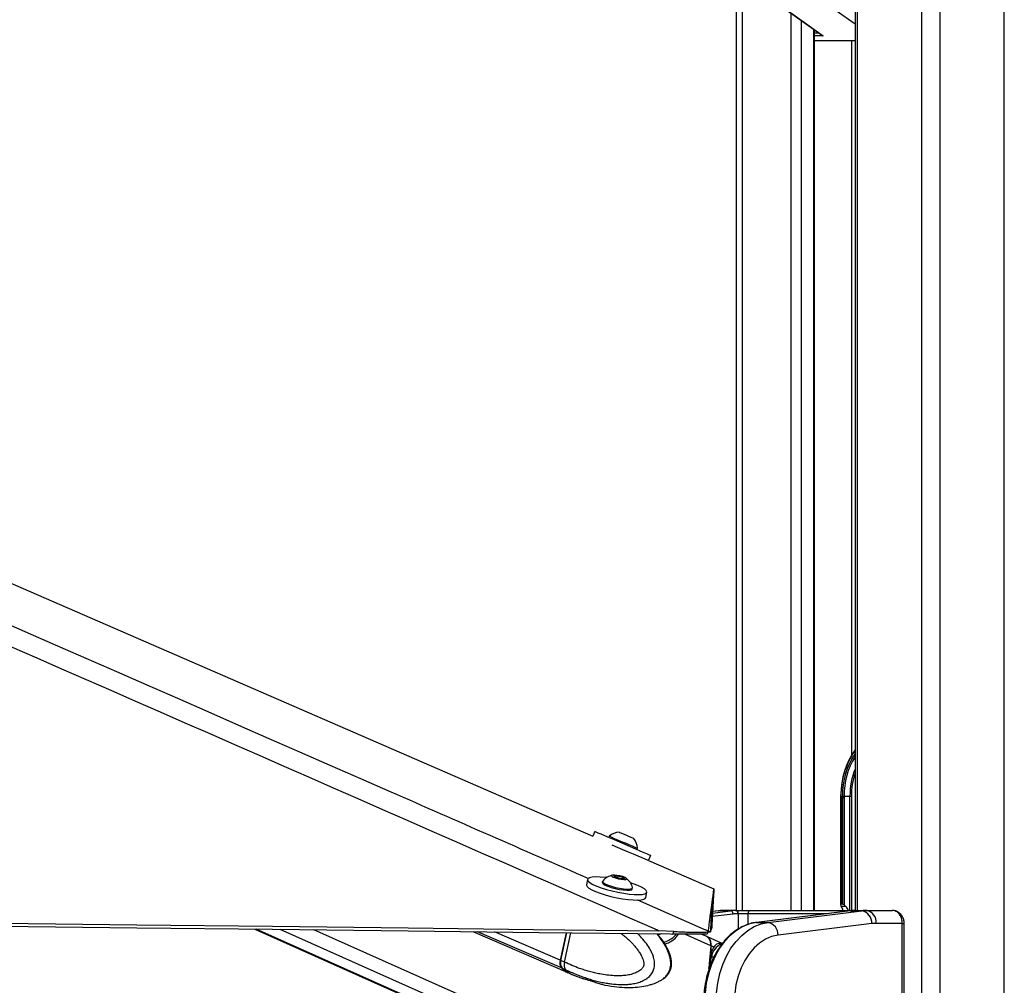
# Paper-space layout '3M DUO Surface Plate' of a CAD drawing. Header units: millimetres. Extents: x 10 to 10348, y 20 to 7979.
# Tile 31 of 117: x 3321 to 3626, y 3153 to 3452. Entities that reach past the tile are written whole.
import ezdxf

# ---------------------------------------------------------------- set-up
doc = ezdxf.new("R2010")
doc.units = ezdxf.units.MM
doc.layers.add('COMPONENT_GEOMETRY', color=7, linetype='Continuous')
doc.styles.add('SLDTEXTSTYLE0', font='TXT', dxfattribs={"width": 0.75})
doc.dimstyles.new('SLDDIMSTYLE0', dxfattribs={"dimtxt": 75, "dimasz": 3.302, "dimexe": 0, "dimexo": 0.0625, "dimgap": 18.75, "dimtad": 0, "dimtih": 1, "dimtoh": 1, "dimdec": 1, "dimrnd": 1e-09, "dimzin": 12, "dimdsep": 46, "dimtxsty": 'SLDTEXTSTYLE0', "dimsah": 1, "dimcen": 0.09, "dimadec": 0, "dimazin": 3, "dimtfac": 1, "dimtdec": 1, "dimtofl": 0, "dimtmove": 0, "dimatfit": 3, "dimfxl": 1, "dimfrac": 2, "dimtolj": 1, "dimtzin": 12, "dimarcsym": 0})

# ---------------------------------------------------------------- blocks, each defined once
blk = doc.blocks.new('_D_14')
at = {"layer": 'COMPONENT_GEOMETRY', "color": 7}
for p, q in [((3604.47, 3861.9), (417.28, 3861.9)), ((420.45, 3861.9), (420.45, 2461.18)), ((420.45, 941.4), (420.45, 2342.12)), ((3455.96, 941.4), (417.28, 941.4))]:
    blk.add_line(p, q, dxfattribs=at)
for points in [[(420.45, 3861.9), (419.94, 3858.6), (420.96, 3858.6)], [(420.45, 941.4), (420.96, 944.7), (419.94, 944.7)]]:
    blk.add_solid(points, dxfattribs=at)
at = {"layer": 'COMPONENT_GEOMETRY', "color": 7, "insert": (268.06, 2438.8), "char_height": 75, "attachment_point": 1, "style": 'SLDTEXTSTYLE0'}
blk.add_mtext('2920.5', dxfattribs=at)

psp = doc.layouts.new('3M DUO Surface Plate')

# ---------------------------------------------------------------- linework, layer by layer
at = {"color": 8, "linetype": 'Continuous', "lineweight": 25}
for p, q in [((3600.2, 977.9), (3600.2, 3851.9)), ((3605.74, 3851.9), (3605.74, 977.9)), ((3625.72, 977.9), (3625.72, 3851.9)), ((3580.15, 3761.9), (3580.15, 3176.43)), ((3544.46, 3499.81), (3544.46, 3176.43)), ((3579.46, 3451.03), (3564.92, 3461.4)), ((3559.7, 3176.43), (3559.7, 3454.43)), ((3562.78, 3452.23), (3562.78, 3176.43)), ((3566.68, 3176.43), (3566.68, 3449.45)), ((3566.89, 3448.37), (3568.19, 3448.37)), ((3569.59, 3447.48), (3566.89, 3447.48)), ((3566.89, 3446.01), (3579.46, 3446.01)), ((3578.52, 3224.78), (3578.52, 3445.9)), ((3575.11, 3211.9), (3574.97, 3211.9)), ((3577.9, 3176.43), (3577.9, 3211.9)), ((3578.34, 3211.9), (3578.34, 3176.43)), ((3535.31, 3175.64), (3540.92, 3176.34)), ((3537.39, 3176.34), (3535.33, 3176.08)), ((3537.14, 3176.32), (3537.39, 3176.34)), ((3579.45, 3176.43), (3579.48, 3176.43)), ((3541.69, 3175.34), (3535.24, 3174.54)), ((3543.31, 3170.7), (3543.31, 3175.43)), ((3546.28, 3175.43), (3546.28, 3172.1)), ((3570.7, 3175.43), (3546.28, 3175.43)), ((3514.02, 3117.03), (3393.96, 3170.66)), ((3521.22, 3117.03), (3401.34, 3170.57)), ((3524.66, 3120.05), (3411.83, 3170.45)), ((3488.5, 3158.65), (3462.51, 3169.86)), ((3488.1, 3161), (3467.72, 3169.8)), ((3534.03, 3170.08), (3534.65, 3169.81)), ((3594.11, 3172.43), (3594.7, 3172.43)), ((3488.3, 3160.92), (3490.17, 3169.53)), ((3534.81, 3165.5), (3526.71, 3169.11)), ((3534.19, 3167.88), (3534.14, 3167.89)), ((3534.17, 3158.48), (3534.95, 3161.96))]:
    psp.add_line(p, q, dxfattribs=at)
at = {"color": 7, "linetype": 'Continuous', "lineweight": 25}
for p, q in [((3579.46, 3761.9), (3579.46, 3176.43)), ((3542.78, 3176.43), (3542.78, 3504.63)), ((3549.81, 3461.48), (3569.07, 3447.74)), ((3550.07, 3461.4), (3569.59, 3447.48)), ((3566.89, 3176.43), (3566.89, 3449.3)), ((3579.46, 3445.9), (3566.89, 3445.9)), ((3574.97, 3212.29), (3574.97, 3211.9)), ((3574.97, 3211.9), (3574.97, 3178.25)), ((3575.11, 3211.9), (3575.11, 3178.4)), ((3575.58, 3211.47), (3575.58, 3211.9)), ((3575.58, 3211.9), (3576.1, 3211.9)), ((3575.58, 3178.4), (3575.58, 3211.47)), ((3576.08, 3178.13), (3576.08, 3211.47)), ((3576.1, 3211.9), (3577.9, 3211.9)), ((3576.14, 3210.91), (3576.14, 3178.07)), ((3577.9, 3211.9), (3578.34, 3211.9)), ((3498.89, 3200.91), (3498.25, 3199.42)), ((3503.32, 3199.43), (3503.17, 3199.09)), ((3510.79, 3198.81), (3510.8, 3198.81)), ((3511.91, 3195.36), (3512.05, 3195.7)), ((3512.04, 3195.7), (3512.05, 3195.7)), ((3515.5, 3191.93), (3516.18, 3193.52)), ((3515.5, 3191.93), (3535.76, 3183.13)), ((3496.62, 3186.07), (3496.25, 3184.4)), ((3501.24, 3185.45), (3501.16, 3185.09)), ((3504.79, 3187.17), (3506.11, 3187.12)), ((3505.06, 3186.75), (3504.79, 3187.17)), ((3506.64, 3186.3), (3505.06, 3186.75)), ((3505.97, 3186.49), (3506.11, 3187.12)), ((3506.11, 3187.12), (3507.69, 3186.66)), ((3507.96, 3186.25), (3506.64, 3186.3)), ((3507.6, 3186.26), (3507.69, 3186.66)), ((3507.69, 3186.66), (3507.96, 3186.25)), ((3499.97, 3181.96), (3499.97, 3181.95)), ((3510.45, 3183.07), (3510.52, 3183.43)), ((3514.63, 3180.41), (3514.99, 3182.09)), ((3510.22, 3179.69), (3510.23, 3179.73)), ((3537.14, 3176.32), (3535.33, 3176.1)), ((3540.92, 3176.34), (3537.39, 3176.34)), ((3542.47, 3176.43), (3538.93, 3176.43)), ((3542.47, 3176.43), (3542.6, 3176.43)), ((3542.6, 3176.43), (3547.06, 3176.43)), ((3547.06, 3176.43), (3579.48, 3176.43)), ((3577.99, 3176.33), (3548.93, 3172.74)), ((3578.05, 3176.34), (3548.99, 3172.74)), ((3552.53, 3172.74), (3581.58, 3176.34)), ((3575.2, 3177.78), (3575.1, 3177.92)), ((3575.58, 3178.4), (3575.11, 3178.4)), ((3575.2, 3177.78), (3576.5, 3177.78)), ((3576.14, 3178.07), (3576.5, 3177.78)), ((3577.99, 3176.33), (3578.05, 3176.34)), ((3578.05, 3176.34), (3581.58, 3176.34)), ((3579.48, 3176.43), (3579.59, 3176.43)), ((3579.59, 3176.43), (3583.12, 3176.43)), ((3583.12, 3176.43), (3591.06, 3176.43)), ((3543.31, 3175.43), (3543.17, 3175.43)), ((3546.28, 3175.43), (3543.31, 3175.43)), ((3393.53, 3170.66), (3513.24, 3117.19)), ((3461.02, 3169.88), (3490.43, 3157.18)), ((3523.36, 3169.93), (3518.72, 3170.12)), ((3523.02, 3169.14), (3523.36, 3169.93)), ((3533.97, 3169.9), (3533.63, 3169.11)), ((3534.03, 3170.08), (3533.97, 3169.9)), ((3534.64, 3169.8), (3535.04, 3170.72)), ((3534.65, 3169.81), (3534.64, 3169.8)), ((3548.93, 3172.74), (3548.99, 3172.74)), ((3548.99, 3172.74), (3552.53, 3172.74)), ((3584.66, 3172.35), (3555.6, 3168.76)), ((3594.11, 3172.43), (3585.95, 3172.43)), ((3594.11, 3090.43), (3594.11, 3172.43)), ((3594.7, 3090.43), (3594.7, 3172.43)), ((3489.95, 3169.54), (3488.1, 3161)), ((3490.08, 3169.54), (3488.22, 3160.98)), ((3489.45, 3160.42), (3491.42, 3169.52)), ((3522.15, 3169.16), (3523.02, 3169.14)), ((3533.5, 3168.36), (3531.81, 3169.11)), ((3533.71, 3168.26), (3533.69, 3168.26)), ((3538.27, 3166.19), (3533.76, 3168.24)), ((3535.73, 3165.08), (3534.91, 3165.45)), ((3537.36, 3166.21), (3538.34, 3166.18)), ((3489.45, 3160.42), (3488.3, 3160.92)), ((3534.65, 3161.97), (3534.95, 3161.96)), ((3488.7, 3158.56), (3489.79, 3158.09)), ((3489.45, 3160.42), (3489.45, 3160.42)), ((3489.79, 3158.09), (3489.85, 3158.06)), ((3490.64, 3157.1), (3491.79, 3156.6)), ((3491.72, 3156.63), (3495.34, 3155.26)), ((3495.12, 3155.32), (3495.09, 3155.35))]:
    psp.add_line(p, q, dxfattribs=at)
at = {"color": 7, "linetype": 'Continuous', "lineweight": 25, "flags": 128}
for points in [[(2393.31, 3679.52), (2525.11, 3622.26), (2854.52, 3479.13), (3266.29, 3300.21), (3498.25, 3199.42)], [(3498.89, 3200.91), (3498.91, 3200.9), (3499.2, 3200.79), (3499.81, 3200.53), (3500.71, 3200.14), (3501.87, 3199.65), (3503.26, 3199.06), (3504.8, 3198.4), (3506.46, 3197.69), (3508.15, 3196.97), (3509.82, 3196.25)], [(3506.43, 3200.68), (3506.54, 3200.64), (3506.95, 3200.46), (3507.62, 3200.17), (3508.44, 3199.82), (3509.28, 3199.46), (3510.03, 3199.14), (3510.56, 3198.92), (3510.79, 3198.81)], [(3503.32, 3199.43), (3503.32, 3199.43), (3503.55, 3199.34), (3504.08, 3199.11), (3504.88, 3198.77), (3505.89, 3198.34), (3507.03, 3197.85), (3508.22, 3197.34), (3509.37, 3196.85), (3510.39, 3196.41), (3511.22, 3196.06), (3511.78, 3195.82), (3512.04, 3195.7)], [(3504.12, 3196.78), (3505.77, 3196.08), (3507.46, 3195.36), (3509.13, 3194.64)], [(3509.13, 3194.64), (3510.71, 3193.97), (3512.15, 3193.35), (3513.38, 3192.82), (3514.36, 3192.4), (3515.05, 3192.1), (3515.27, 3192.01)], [(3509.82, 3196.25), (3511.4, 3195.57), (3512.83, 3194.96), (3514.06, 3194.43), (3515.04, 3194.01), (3515.73, 3193.71), (3516.11, 3193.55), (3516.18, 3193.52)], [(3502.47, 3186.61), (3502.12, 3186.65), (3500.54, 3186.78), (3499.17, 3186.82), (3498.06, 3186.75), (3497.24, 3186.57), (3496.75, 3186.3), (3496.61, 3185.95), (3496.82, 3185.52), (3497.38, 3185.04), (3498.26, 3184.52), (3499.43, 3183.98), (3500.85, 3183.45)], [(3500.85, 3183.45), (3502.45, 3182.94), (3504.19, 3182.47), (3505.99, 3182.07), (3507.78, 3181.75), (3509.49, 3181.51), (3511.06, 3181.37), (3512.43, 3181.34), (3513.55, 3181.41), (3514.37, 3181.58), (3514.86, 3181.85), (3515, 3182.21), (3514.78, 3182.64), (3514.23, 3183.12), (3513.35, 3183.64), (3512.17, 3184.18), (3510.76, 3184.71), (3509.88, 3185)], [(3501.16, 3185.09), (3501.17, 3184.97), (3501.42, 3184.66), (3502, 3184.29), (3502.86, 3183.92), (3503.94, 3183.55), (3505.16, 3183.23), (3506.43, 3182.96), (3507.65, 3182.78), (3508.73, 3182.7)], [(3501.29, 3185.54), (3501.25, 3185.34), (3501.5, 3185.02), (3502.08, 3184.66), (3502.94, 3184.28), (3504.02, 3183.92), (3505.24, 3183.59), (3506.51, 3183.33), (3507.73, 3183.15), (3508.81, 3183.06)], [(3507.84, 3186.02), (3508.42, 3186.05), (3508.68, 3186.18), (3508.6, 3186.39), (3508.18, 3186.65), (3507.48, 3186.92), (3506.62, 3187.15), (3505.71, 3187.32), (3504.91, 3187.4), (3504.33, 3187.37), (3504.06, 3187.24), (3504.15, 3187.03), (3504.57, 3186.77), (3505.27, 3186.5), (3506.13, 3186.26), (3507.04, 3186.09), (3507.84, 3186.02)], [(3496.25, 3184.4), (3496.25, 3184.27), (3496.46, 3183.85), (3497.02, 3183.36), (3497.9, 3182.84), (3499.07, 3182.31), (3500.48, 3181.77)], [(3508.73, 3182.7), (3509.59, 3182.72), (3510.18, 3182.84), (3510.44, 3183.05), (3510.45, 3183.07)], [(3508.81, 3183.06), (3509.67, 3183.08), (3510.26, 3183.2), (3510.52, 3183.41), (3510.52, 3183.54)], [(3534.03, 3170.08), (3534.04, 3170.16), (3534.06, 3170.25), (3534.08, 3170.44), (3534.13, 3170.82), (3534.18, 3171.2), (3534.22, 3171.58), (3534.27, 3171.96), (3534.32, 3172.34), (3534.37, 3172.72), (3534.42, 3173.1), (3534.47, 3173.48), (3534.52, 3173.86), (3534.57, 3174.24), (3534.62, 3174.62), (3534.72, 3175.38), (3534.77, 3175.76), (3534.82, 3176.14), (3534.87, 3176.53), (3534.88, 3176.62), (3534.92, 3176.9), (3534.95, 3177.17), (3534.99, 3177.45), (3535.06, 3178), (3535.1, 3178.28), (3535.17, 3178.83), (3535.21, 3179.1), (3535.28, 3179.66), (3535.32, 3179.93), (3535.4, 3180.49), (3535.47, 3181.04), (3535.76, 3183.13)], [(3535.76, 3183.13), (3535.75, 3183.03), (3535.73, 3182.66), (3535.7, 3182.29), (3535.68, 3181.91), (3535.66, 3181.54), (3535.63, 3181.17), (3535.59, 3180.42), (3535.56, 3180.05), (3535.54, 3179.68), (3535.52, 3179.31), (3535.5, 3178.93), (3535.47, 3178.56), (3535.45, 3178.19), (3535.43, 3177.82), (3535.41, 3177.45), (3535.39, 3177.08), (3535.37, 3176.72), (3535.35, 3176.35), (3535.32, 3175.98), (3535.3, 3175.61), (3535.28, 3175.24), (3535.26, 3174.87), (3535.24, 3174.51), (3535.22, 3174.14), (3535.2, 3173.77), (3535.18, 3173.4), (3535.16, 3173.04), (3535.14, 3172.67), (3535.12, 3172.31), (3535.1, 3171.94), (3535.08, 3171.57), (3535.06, 3171.21), (3535.04, 3170.72)], [(3500.48, 3181.77), (3502.09, 3181.27), (3503.83, 3180.8), (3505.62, 3180.4), (3507.41, 3180.07), (3509.13, 3179.84), (3510.7, 3179.7), (3512.07, 3179.66), (3513.19, 3179.74), (3514, 3179.91), (3514.49, 3180.18), (3514.63, 3180.41)], [(2810.64, 3178.42), (2852.67, 3177.93), (2894.69, 3177.43), (2936.72, 3176.94), (2978.74, 3176.44), (3020.76, 3175.95), (3104.81, 3174.96), (3146.83, 3174.47), (3188.86, 3173.98), (3230.88, 3173.49), (3272.91, 3173), (3314.93, 3172.5), (3356.95, 3172.01), (3398.98, 3171.52), (3441, 3171.03), (3479.86, 3170.58), (3518.72, 3170.12)], [(2810.64, 3177.5), (2852.67, 3177.01), (2894.69, 3176.51), (2936.71, 3176.02), (2978.74, 3175.53), (3020.76, 3175.03), (3104.81, 3174.05), (3146.83, 3173.55), (3188.86, 3173.06), (3230.88, 3172.57), (3272.91, 3172.08), (3314.93, 3171.58), (3356.95, 3171.09), (3398.98, 3170.6), (3441, 3170.11), (3481.57, 3169.64), (3522.15, 3169.16)], [(3535.13, 3178.47), (3535.12, 3178.39), (3535.1, 3178.02), (3535.08, 3177.65), (3535.06, 3177.28), (3535.03, 3176.91), (3535.01, 3176.54), (3534.99, 3176.17), (3534.97, 3175.8), (3534.95, 3175.43), (3534.93, 3175.06), (3534.91, 3174.69), (3534.89, 3174.32), (3534.87, 3173.96), (3534.85, 3173.59), (3534.83, 3173.22), (3534.81, 3172.85), (3534.79, 3172.49), (3534.77, 3172.12), (3534.75, 3171.75), (3534.73, 3171.39), (3534.71, 3171.02), (3534.69, 3170.65), (3534.67, 3170.29), (3534.65, 3169.81)], [(3548.99, 3172.74), (3546.83, 3172.28), (3544.73, 3171.45), (3542.71, 3170.26), (3540.82, 3168.72), (3539.07, 3166.87), (3537.5, 3164.73), (3536.13, 3162.32), (3534.97, 3159.7), (3534.06, 3156.9), (3533.39, 3153.95), (3532.99, 3150.92), (3532.85, 3147.84)], [(3536.39, 3147.84), (3536.53, 3150.92), (3536.93, 3153.95), (3537.59, 3156.9), (3538.51, 3159.7), (3539.66, 3162.32), (3541.03, 3164.73), (3542.61, 3166.87), (3544.35, 3168.72), (3546.25, 3170.26), (3548.26, 3171.45), (3550.37, 3172.28), (3552.53, 3172.74)], [(3555.6, 3168.76), (3553.62, 3168.32), (3551.71, 3167.51), (3549.88, 3166.35), (3548.19, 3164.85), (3546.65, 3163.03), (3545.3, 3160.95), (3544.16, 3158.62), (3543.25, 3156.1), (3542.58, 3153.43), (3542.18, 3150.66), (3542.05, 3147.84)], [(3534.81, 3165.5), (3534.32, 3159.87), (3534.04, 3157.38)]]:
    psp.add_lwpolyline(points, dxfattribs=at)
at = {"color": 8, "linetype": 'Continuous', "lineweight": 25, "flags": 128}
for points in [[(3512.04, 3179.72), (3532.66, 3170.68), (3534.03, 3170.08)], [(3488.22, 3160.98), (3488.22, 3160.98), (3488.22, 3160.96), (3488.24, 3160.95), (3488.26, 3160.93), (3488.3, 3160.92)]]:
    psp.add_lwpolyline(points, dxfattribs=at)
at = {"color": 7, "linetype": 'Continuous', "lineweight": 25}
for centre, radius, start, end in [((3598.98, 3212.42), 23.88, 144.836, 180.2698), ((3598.37, 3212.31), 22.27, 148.0771, 181.0691), ((3506.75, 3195.37), 5.32, 93.3833, 130.1809), ((3506.75, 3195.37), 5.32, 3.5042, 40.3017), ((3505.39, 3182.16), 5.32, 101.6917, 140.4713), ((3505.39, 3182.16), 5.32, 15.046, 53.8255), ((3538.93, 3163.89), 12.54, 90.0053, 97.0613), ((3542.47, 3163.89), 12.54, 90.0053, 97.0613), ((3540.74, 3175.4), 0.956, 356.5252, 78.7875), ((3542.29, 3175.56), 0.893, 351.9505, 78.5782), ((3542.42, 3175.56), 0.893, 351.9505, 78.5782), ((3547.19, 3175.53), 0.911, 97.8744, 186.1427), ((3579.59, 3163.89), 12.54, 90.0053, 97.0613), ((3583.13, 3163.89), 12.54, 90.0053, 97.0613), ((3580.84, 3172.58), 3.83, 356.5252, 78.7875), ((3582.42, 3172.93), 3.57, 351.9505, 78.5782), ((3543.17, 3163.39), 12.04, 90.0053, 97.0613), ((3551.78, 3168.99), 3.83, 356.5252, 78.7875), ((3585.95, 3161.9), 10.54, 90.0053, 97.0613), ((3532.05, 3165.96), 2.8, 350.4309, 58.8534), ((3531.72, 3165.82), 3.21, 353.3225, 39.8934), ((3396.45, 3174.23), 138.74, 354.9289, 356.3717), ((3490.77, 3160.24), 2.78, 164.1246, 215.0514), ((3490.97, 3160.15), 2.78, 164.1246, 215.0514), ((3492.51, 3161.96), 5.2, 219.515, 246.4782), ((3492.71, 3161.87), 5.2, 219.515, 246.4782)]:
    psp.add_arc(centre, radius, start, end, dxfattribs=at)
at = {"color": 8, "linetype": 'Continuous', "lineweight": 25}
for centre, radius, start, end in [((3598.4, 3212.38), 23.29, 144.3962, 181.1904), ((3598.15, 3212.37), 22.58, 145.8596, 181.1837), ((3600.37, 3212.03), 22.47, 158.518, 180.3432), ((3600.74, 3211.97), 22.4, 161.8032, 180.1752), ((3539.94, 3161.35), 5.03, 110.963, 172.9441), ((3534.29, 3072.26), 89.71, 89.0904, 89.5787), ((3493.87, 3161.38), 5.21, 219.594, 245.7567)]:
    psp.add_arc(centre, radius, start, end, dxfattribs=at)
at = {"color": 7, "linetype": 'Continuous', "lineweight": 25}
for centre, major_axis, ratio, start_param, end_param in [((3569.91, 3448.37), (1.35, -0.43), 0.670964, 4.267191, 4.690376), ((3607, 3211.9), (30.91, 0), 0.582425, 3.141593, 3.196534), ((3575.47, 3177.9), (0.462, -0.462), 0.414214, 2.748894, 4.284783), ((3573.75, 3175.66), (0, 3), 0.682414, 4.973697, 5.497787), ((3575.93, 3177.9), (0.462, -0.462), 0.414214, 1.658095, 2.748894), ((3576.23, 3178.36), (0.462, -0.462), 0.414214, 4.799688, 4.930555), ((3573.95, 3175.66), (3.61, 0), 0.831789, 0.261308, 0.785398)]:
    psp.add_ellipse(centre, major_axis=major_axis, ratio=ratio, start_param=start_param, end_param=end_param, dxfattribs=at)
for points, knots in [([(3518.72, 3170.12), (3518.26, 3170.32), (3354.56, 3242.1), (3120.31, 3344.83), (2836.31, 3469.55), (2665.17, 3544.79), (2537.46, 3601.08), (2432.94, 3647.27), (2378.8, 3671.35), (2351.73, 3683.4)], [0, 0, 0, 0, 0.001178, 0.420275, 0.601458, 0.730782, 0.860106, 0.930053, 1, 1, 1, 1]), ([(3575.58, 3211.47), (3575.59, 3211.47), (3575.65, 3211.47), (3575.77, 3211.47), (3575.93, 3211.47), (3576.03, 3211.47), (3576.08, 3211.47)], [0, 0, 0, 0, 0.090131, 0.431109, 0.74027, 1, 1, 1, 1]), ([(3576.08, 3211.47), (3576.08, 3211.47), (3576.08, 3211.47), (3576.08, 3211.47), (3576.08, 3211.47), (3576.09, 3211.45), (3576.1, 3211.4), (3576.12, 3211.22), (3576.13, 3211.05), (3576.14, 3210.91)], [0, 0, 0, 0, 0.001216, 0.00282, 0.005802, 0.018793, 0.070056, 0.274202, 1, 1, 1, 1]), ([(3538.93, 3176.43), (3538.49, 3176.42), (3537.89, 3176.41), (3537.3, 3176.34), (3537.14, 3176.32)], [0, 0, 0, 0, 0.738202, 1, 1, 1, 1]), ([(3594.11, 3172.43), (3594.08, 3172.88), (3594.01, 3173.77), (3593.5, 3174.95), (3592.74, 3175.86), (3591.88, 3176.36), (3591.3, 3176.41), (3591.06, 3176.43)], [0, 0, 0, 0, 0.212244, 0.424022, 0.636454, 0.850953, 1, 1, 1, 1]), ([(3594.7, 3172.43), (3594.7, 3172.45), (3594.73, 3172.84), (3594.57, 3173.63), (3594.13, 3174.69), (3593.42, 3175.55), (3592.55, 3176.13), (3591.74, 3176.42), (3591.24, 3176.4), (3591.06, 3176.39)], [0, 0, 0, 0, 0.0072353, 0.1932103, 0.3831253, 0.5750223, 0.7440889, 0.9103232, 1, 1, 1, 1]), ([(3523.36, 3169.93), (3524.02, 3169.89), (3525.35, 3169.81), (3527.27, 3169.75), (3529.05, 3169.71), (3531.03, 3169.69), (3532.86, 3169.7), (3533.81, 3169.77), (3533.93, 3169.87), (3533.97, 3169.9)], [0, 0, 0, 0, 0.120098, 0.240124, 0.358263, 0.476349, 0.686676, 0.892867, 1, 1, 1, 1]), ([(3545.64, 3171.88), (3545.06, 3171.64), (3543.85, 3171.12), (3542.08, 3169.97), (3540.35, 3168.52), (3538.74, 3166.8), (3537.29, 3164.84), (3536, 3162.66), (3534.9, 3160.3), (3533.99, 3157.77), (3533.3, 3155.12), (3532.82, 3152.38), (3532.59, 3149.94), (3532.57, 3148.42), (3532.56, 3147.84)], [0, 0, 0, 0, 0.075973, 0.162036, 0.248467, 0.335227, 0.422233, 0.509398, 0.596648, 0.683931, 0.771215, 0.85849, 0.94576, 1, 1, 1, 1]), ([(3533.91, 3169.77), (3534.09, 3169.77), (3534.59, 3169.76), (3534.62, 3169.78), (3534.64, 3169.8)], [0, 0, 0, 0, 0.349333, 1, 1, 1, 1]), ([(3548.93, 3172.74), (3548.56, 3172.68), (3547.53, 3172.52), (3546.42, 3172.24), (3545.71, 3171.91), (3545.64, 3171.88)], [0, 0, 0, 0, 0.329072, 0.931306, 1, 1, 1, 1]), ([(3518.96, 3154.61), (3519.02, 3154.64), (3519.31, 3154.77), (3519.96, 3155.18), (3520.69, 3155.78), (3521.28, 3156.49), (3521.65, 3157.07), (3521.95, 3157.67), (3522.17, 3158.33), (3522.32, 3159.06), (3522.38, 3159.86), (3522.34, 3160.69), (3522.23, 3161.43), (3522.04, 3162.29), (3521.8, 3163.06), (3521.45, 3163.95), (3520.91, 3165.12), (3520.01, 3166.66), (3518.97, 3168.08), (3518.28, 3168.92), (3518.04, 3169.19), (3518.02, 3169.21)], [0, 0, 0, 0, 0.01449, 0.069336, 0.159982, 0.201957, 0.240286, 0.279418, 0.312995, 0.352565, 0.393514, 0.435491, 0.478497, 0.508817, 0.574189, 0.609254, 0.667826, 0.793078, 0.927565, 0.995741, 1, 1, 1, 1]), ([(3519.61, 3154.99), (3519.77, 3155.08), (3520.28, 3155.37), (3520.99, 3156.01), (3521.66, 3156.81), (3522.17, 3157.65), (3522.5, 3158.61), (3522.64, 3159.69), (3522.6, 3160.84), (3522.38, 3162.03), (3521.99, 3163.19), (3521.41, 3164.55), (3520.59, 3166.11), (3519.46, 3167.76), (3518.62, 3168.72), (3518.2, 3169.21)], [0, 0, 0, 0, 0.036562, 0.116065, 0.171477, 0.226092, 0.282379, 0.343145, 0.406865, 0.475812, 0.547124, 0.618487, 0.743014, 0.870853, 1, 1, 1, 1]), ([(3520.59, 3166.03), (3521.06, 3166.21), (3522.08, 3166.59), (3523.37, 3167.44), (3524.28, 3168.33), (3524.6, 3168.92), (3524.7, 3169.12)], [0, 0, 0, 0, 0.289457, 0.615847, 0.875438, 1, 1, 1, 1]), ([(3533.63, 3169.11), (3533.6, 3169.1), (3533.52, 3169.08), (3532.99, 3169.09), (3532.12, 3169.11), (3530.65, 3169.13), (3528.29, 3169.12), (3525.48, 3169.1), (3523.7, 3169.13), (3523.02, 3169.14)], [0, 0, 0, 0, 0.121176, 0.242251, 0.360657, 0.478983, 0.681175, 0.877946, 1, 1, 1, 1]), ([(3533.71, 3168.26), (3533.71, 3168.26), (3533.71, 3168.26), (3533.85, 3168.2), (3534.01, 3168.07), (3534.16, 3167.91), (3534.19, 3167.88)], [0, 0, 0, 0, 0.0151018, 0.3008783, 0.8711497, 1, 1, 1, 1]), ([(3535.73, 3165.08), (3535.44, 3164.63), (3534.91, 3163.77), (3534.73, 3162.54), (3534.65, 3161.97)], [0, 0, 0, 0, 0.528128, 1, 1, 1, 1]), ([(3537.36, 3166.21), (3537.1, 3166.17), (3536.56, 3166.1), (3536.01, 3165.42), (3535.73, 3165.08)], [0, 0, 0, 0, 0.491159, 1, 1, 1, 1]), ([(3488.22, 3160.98), (3488.19, 3160.81), (3488.11, 3160.34), (3488.09, 3159.84), (3488.19, 3159.59), (3488.19, 3159.58)], [0, 0, 0, 0, 0.343495, 0.997268, 1, 1, 1, 1]), ([(3488.19, 3159.58), (3488.27, 3159.31), (3488.37, 3158.94), (3488.59, 3158.67), (3488.64, 3158.6)], [0, 0, 0, 0, 0.744554, 1, 1, 1, 1]), ([(3489.45, 3160.42), (3489.42, 3160.26), (3489.35, 3159.94), (3489.34, 3159.48), (3489.37, 3159.04), (3489.47, 3158.66), (3489.6, 3158.35), (3489.71, 3158.18), (3489.78, 3158.1), (3489.79, 3158.09)], [0, 0, 0, 0, 0.172712, 0.350434, 0.523145, 0.70086, 0.842072, 0.985971, 1, 1, 1, 1]), ([(3495.09, 3155.36), (3495.09, 3155.37), (3495.1, 3155.38), (3495.15, 3155.38), (3495.24, 3155.37), (3495.37, 3155.34), (3495.49, 3155.3), (3495.55, 3155.28)], [0, 0, 0, 0, 0.136255, 0.3531757, 0.576905, 0.7849608, 1, 1, 1, 1]), ([(3495.32, 3155.21), (3495.31, 3155.22), (3495.28, 3155.23), (3495.21, 3155.26), (3495.16, 3155.3), (3495.12, 3155.32)], [0, 0, 0, 0, 0.193519, 0.461223, 1, 1, 1, 1]), ([(3495.55, 3155.28), (3495.89, 3155.17), (3496.58, 3154.96), (3497.28, 3154.76), (3497.63, 3154.66)], [0, 0, 0, 0, 0.499925, 1, 1, 1, 1]), ([(3497.63, 3154.66), (3497.75, 3154.63), (3497.99, 3154.56), (3498.43, 3154.39), (3498.78, 3154.25), (3498.97, 3154.18), (3499.01, 3154.16)], [0, 0, 0, 0, 0.29947, 0.59885, 0.90215, 1, 1, 1, 1]), ([(3500.88, 3153.6), (3500.93, 3153.58), (3502.22, 3153.22), (3504.61, 3152.87), (3507.83, 3152.55), (3510.69, 3152.54), (3513.27, 3152.78), (3515.38, 3153.21), (3517.08, 3153.76), (3518.15, 3154.14), (3518.8, 3154.54), (3518.94, 3154.63)], [0, 0, 0, 0, 0.0086079, 0.2316849, 0.4148478, 0.5610853, 0.7096679, 0.8361001, 0.8927484, 0.9761054, 1, 1, 1, 1]), ([(3499.01, 3154.16), (3499.16, 3154.11), (3499.75, 3153.88), (3500.38, 3153.7), (3500.87, 3153.59), (3500.88, 3153.59)], [0, 0, 0, 0, 0.243908, 0.979947, 1, 1, 1, 1])]:
    psp.add_open_spline(points, degree=3, knots=knots, dxfattribs=at)
at = {"color": 8, "linetype": 'Continuous', "lineweight": 25}
for points, knots in [([(2364.13, 3683.16), (2391.46, 3671.15), (2446.11, 3647.12), (2551.15, 3601), (2679.35, 3544.74), (2981.99, 3412.01), (3254.45, 3292.6), (3476.47, 3195.3), (3496.89, 3186.36)], [0, 0, 0, 0, 0.0720957, 0.1441915, 0.2778045, 0.4114176, 0.945885, 1, 1, 1, 1]), ([(3507.05, 3169.34), (3507.39, 3169.06), (3508.15, 3168.45), (3509.31, 3167.41), (3510.37, 3166.34), (3511.26, 3165.33), (3512, 3164.4), (3512.7, 3163.4), (3513.26, 3162.43), (3513.67, 3161.52), (3513.89, 3160.84), (3514, 3160.27), (3514.04, 3159.9), (3514.02, 3159.57), (3513.97, 3159.31), (3513.88, 3159.05), (3513.74, 3158.79), (3513.55, 3158.52), (3513.32, 3158.26), (3512.96, 3157.94), (3512.48, 3157.6), (3511.88, 3157.27), (3511.21, 3156.99), (3510.47, 3156.74), (3509.67, 3156.53), (3508.85, 3156.38), (3507.77, 3156.24), (3506.43, 3156.16), (3504.62, 3156.19), (3502.59, 3156.38), (3500.57, 3156.71), (3498.78, 3157.09), (3497.21, 3157.5), (3495.66, 3157.96), (3493.84, 3158.58), (3491.76, 3159.37), (3490.22, 3160.07), (3489.45, 3160.42)], [0, 0, 0, 0, 0.032794, 0.073715, 0.114755, 0.142497, 0.17032, 0.198522, 0.226961, 0.24541, 0.264164, 0.272782, 0.281566, 0.287294, 0.293217, 0.298086, 0.305308, 0.312707, 0.321578, 0.330537, 0.348846, 0.366696, 0.38466, 0.40736, 0.430146, 0.453121, 0.476137, 0.520244, 0.564503, 0.626798, 0.689289, 0.733191, 0.777137, 0.821199, 0.865294, 0.932595, 1, 1, 1, 1]), ([(3489.85, 3158.06), (3489.85, 3158.06), (3490.37, 3157.81), (3491.42, 3157.33), (3493, 3156.66), (3494.33, 3156.14), (3495.67, 3155.66), (3497.03, 3155.22), (3498.67, 3154.74), (3500.05, 3154.4), (3501.41, 3154.11), (3502.68, 3153.87), (3504.27, 3153.65), (3505.72, 3153.52), (3507.09, 3153.47), (3508.25, 3153.48), (3509.49, 3153.56), (3510.89, 3153.75), (3512.12, 3154.04), (3513.14, 3154.38), (3513.87, 3154.7), (3514.78, 3155.19), (3515.58, 3155.8), (3516.22, 3156.51), (3516.62, 3157.08), (3516.92, 3157.68), (3517.15, 3158.35), (3517.3, 3159.07), (3517.36, 3159.88), (3517.3, 3160.7), (3517.16, 3161.44), (3516.93, 3162.3), (3516.64, 3163.08), (3516.22, 3163.97), (3515.57, 3165.13), (3514.48, 3166.68), (3513.23, 3168.09), (3512.39, 3168.95), (3512.07, 3169.25), (3512.04, 3169.28)], [0, 0, 0, 0, 0.0000012, 0.0419032, 0.0838516, 0.1258321, 0.147043, 0.1894841, 0.2319958, 0.2745824, 0.2958899, 0.336503, 0.372105, 0.4179528, 0.4473724, 0.4768525, 0.5063849, 0.5422412, 0.5843495, 0.602488, 0.6232383, 0.6441058, 0.6785946, 0.6945653, 0.7091485, 0.7240372, 0.7368128, 0.751868, 0.7674482, 0.7834197, 0.7997824, 0.8113184, 0.836191, 0.8495326, 0.8718179, 0.9194734, 0.970643, 0.9965822, 1, 1, 1, 1]), ([(3519.46, 3169.19), (3519.27, 3169.13), (3518.93, 3169.03), (3518.58, 3168.96), (3518.43, 3168.93)], [0, 0, 0, 0, 0.5575, 1, 1, 1, 1]), ([(3520.21, 3166.59), (3520.31, 3166.62), (3520.98, 3166.81), (3521.87, 3167.22), (3522.82, 3167.82), (3523.41, 3168.33), (3523.82, 3168.77), (3523.99, 3169.06), (3524.03, 3169.13)], [0, 0, 0, 0, 0.064614, 0.445868, 0.622416, 0.783625, 0.948212, 1, 1, 1, 1])]:
    psp.add_open_spline(points, degree=3, knots=knots, dxfattribs=at)

# ---------------------------------------------------------------- dimensions: what is measured, and where the dimension line sits
at = {"layer": 'COMPONENT_GEOMETRY', "color": 7}
dim = psp.add_linear_dim(base=(420.45, 941.4), p1=(3605.74, 3861.9), p2=(3457.23, 941.4), angle=90, dimstyle='SLDDIMSTYLE0', dxfattribs=at)
dim.commit()
dim.dimension.update_dxf_attribs({"geometry": '_D_14', "text_midpoint": (420.45, 2401.65), "dimtype": 160})

doc.saveas('drawing.dxf')
